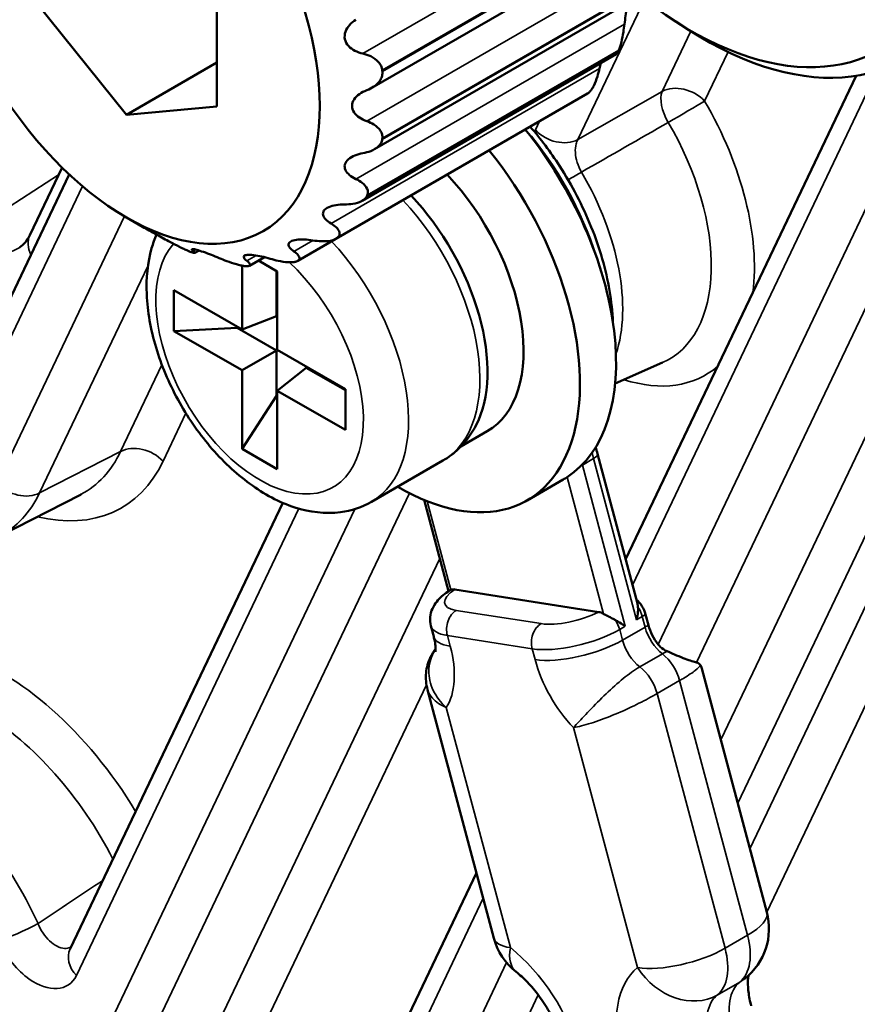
# Model space of a CAD drawing. Header units: millimetres. Extents: x 0 to 4638, y -120 to 1188.
# Tile 233 of 256: x 1515 to 1524, y 380 to 390. Entities that reach past the tile are written whole.
import ezdxf

# ---------------------------------------------------------------- set-up
doc = ezdxf.new("R2010")
doc.units = ezdxf.units.MM
doc.header["$LTSCALE"] = 2
doc.layers.add('Sichtbar (ISO)', color=7, linetype='Continuous', lineweight=50)
doc.layers.add('Sichtbar schmal (ISO)', color=7, linetype='Continuous', lineweight=35)

msp = doc.modelspace()

# ---------------------------------------------------------------- linework, layer by layer
at = {"layer": 'Sichtbar (ISO)'}
for p, q in [((1521.3449, 391.3745), (1518.5938, 389.7862)), ((1516.9729, 389.5889), (1516.9729, 390.8473)), ((1515.0852, 390.6787), (1516.029, 389.5046)), ((1521.3141, 390.6986), (1518.6218, 389.1442)), ((1521.7678, 390.4773), (1521.9008, 390.392)), ((1521.1444, 390.1361), (1518.4931, 388.6053)), ((1516.9729, 390.0495), (1516.029, 389.5046)), ((1521.2449, 384.8563), (1523.6526, 389.9105)), ((1520.847, 389.7251), (1518.2167, 388.2065)), ((1516.029, 389.5046), (1516.9729, 389.5889)), ((1515.4306, 388.8804), (1514.2294, 386.3588)), ((1515.0198, 388.2467), (1515.3558, 388.9522)), ((1516.029, 388.4301), (1516.1974, 388.3329)), ((1517.8201, 387.9775), (1518.2167, 388.2065)), ((1516.7435, 388.0598), (1516.7876, 388.0852)), ((1517.3155, 387.9255), (1517.4718, 388.0157)), ((1517.4104, 387.9802), (1517.6055, 387.8676)), ((1517.2366, 387.2593), (1517.2366, 387.9265)), ((1517.5955, 387.3998), (1517.5955, 387.8734)), ((1517.6055, 387.8676), (1517.6055, 387.0463)), ((1516.5254, 387.6699), (1517.2366, 387.2593)), ((1516.5254, 387.244), (1516.5254, 387.6699)), ((1517.2366, 387.2593), (1517.5955, 387.3998)), ((1516.5254, 387.244), (1517.1853, 387.2773)), ((1517.2366, 386.8334), (1516.5254, 387.244)), ((1517.1853, 387.2889), (1517.1853, 387.2773)), ((1517.1853, 387.2773), (1517.5955, 387.0405)), ((1517.5955, 387.0405), (1517.2366, 386.8334)), ((1517.5955, 386.567), (1517.5955, 387.0405)), ((1517.6055, 387.0463), (1518.3167, 386.6357)), ((1521.1351, 386.6939), (1521.631, 386.9133)), ((1517.2366, 386.0121), (1517.2366, 386.8334)), ((1517.6055, 386.6204), (1517.9066, 386.8609)), ((1517.9066, 386.8609), (1518.3167, 386.6241)), ((1517.6055, 386.6204), (1517.6055, 385.7991)), ((1518.3167, 386.2098), (1517.6055, 386.6204)), ((1518.3167, 386.6357), (1518.3167, 386.2098)), ((1517.2366, 386.0121), (1517.5955, 386.567)), ((1517.6055, 386.5612), (1517.5955, 386.567)), ((1519.5235, 386.0367), (1519.7991, 386.1958)), ((1517.6055, 385.7991), (1517.2366, 386.0121)), ((1518.5901, 385.4594), (1519.3359, 385.8899)), ((1521.3676, 384.3965), (1520.9507, 385.9596)), ((1520.2157, 385.4742), (1520.5928, 385.6919)), ((1515.5477, 385.5334), (1514.6984, 385.0986)), ((1519.3935, 384.5246), (1519.1392, 385.4783)), ((1515.4407, 380.7866), (1517.6616, 385.4489)), ((1520.9644, 384.3074), (1519.4619, 384.5434)), ((1521.4825, 384.1699), (1521.4526, 384.2819)), ((1519.2396, 384.0501), (1519.2097, 384.1622)), ((1522.7204, 381.1709), (1522.0411, 383.7183)), ((1521.3216, 383.6887), (1521.3216, 383.6887)), ((1519.8675, 380.9), (1519.1757, 383.494)), ((1521.3094, 383.3168), (1521.3094, 383.3168)), ((1516.8964, 375.7277), (1519.6854, 381.5825))]:
    msp.add_line(p, q, dxfattribs=at)
for centre, start, end in [((1522.0763, 380.9991), 308.61675, 14.93193), ((1520.5116, 381.0718), 194.93193, 232.01176)]:
    msp.add_arc(centre, 0.6667, start, end, dxfattribs=at)
for centre, major_axis, ratio, start_param, end_param in [((1522.0642, 393.703), (2.0886, -3.6175), 0.5773503, 5.442448, 10.2655153), ((1521.923, 393.6215), (-1.9833, 3.4352), 0.5773503, 2.1443674, 7.1047195), ((1518.9935, 392.4745), (1.6667, -2.8868), 0.5773503, 0.3902759, 0.3951223), ((1516.3658, 390.9574), (-1.6667, 2.8868), 0.5773503, 4.0554673, 4.0603137), ((1518.9935, 392.4745), (1.6667, -2.8868), 0.5773503, 0.1284765, 0.1333229), ((1519.2595, 388.0013), (1.3333, -2.3094), 0.5773503, 0.030433, 1.8360647), ((1516.3658, 390.9574), (-1.6667, 2.8868), 0.5773503, 3.7936679, 3.7985143), ((1518.8824, 387.7836), (1.3333, -2.3094), 0.5773503, 5.4877865, 8.11925), ((1518.8824, 387.7836), (0.9167, -1.5877), 0.5773503, 0, 1.962037), ((1516.3658, 390.9574), (1.6667, -2.8868), 0.5773503, 0.3902759, 0.3951223), ((1518.5053, 387.5658), (0.9167, -1.5877), 0.5773503, 0.3495419, 1.962037), ((1516.3658, 390.9574), (1.6667, -2.8868), 0.5773503, 0.1284765, 0.1333229), ((1514.2383, 389.2686), (0.6525, -1.1648), 0.5783117, 0.0363324, 0.0393918), ((1516.3658, 390.9574), (1.6667, -2.8868), 0.5773503, 5.6262636, 5.63111), ((1516.3658, 390.9574), (1.6667, -2.8868), 0.5773503, 6.1498624, 6.1547088), ((1516.3658, 390.9574), (1.6667, -2.8868), 0.5773503, 5.888063, 5.8929094), ((1519.2595, 388.0013), (1.3333, -2.3094), 0.5773503, 0, 0.030433), ((1514.2884, 387.7797), (-1.3016, 2.2231), 0.5758625, 3.1090447, 3.1150922), ((1519.5106, 384.3604), (-0.1009, 0.1747), 0.577348, 5.8466869, 6.1975412), ((1521.3192, 384.3027), (-0.1004, 0.1733), 0.5790879, 4.2748618, 5.2343601), ((1521.7052, 384.1349), (-0.1676, 0.2903), 0.5773503, 1.134464, 1.8212776), ((1521.4956, 383.1766), (-0.5137, -0.5955), 0.3367468, 2.9158946, 3.0489706), ((1515.7416, 380.6432), (-0.3009, 0.1434), 0.758821, 0, 0.0006669)]:
    msp.add_ellipse(centre, major_axis=major_axis, ratio=ratio, start_param=start_param, end_param=end_param, dxfattribs=at)
msp.add_ellipse((1516.029, 390.763), major_axis=(-1.4286, 2.4744), ratio=0.5773503, dxfattribs=at)
for points, knots in [([(1521.27, 390.6731), (1521.2666, 390.6586), (1521.263, 390.6422), (1521.2542, 390.597), (1521.249, 390.5668), (1521.2402, 390.5103), (1521.2362, 390.4805), (1521.2328, 390.4514)], [0.067297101, 0.067297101, 0.067297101, 0.067297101, 0.075199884, 0.075199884, 0.08783777, 0.08783777, 0.101021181, 0.101021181, 0.101021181, 0.101021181]), ([(1518.4999, 390.1428), (1518.4697, 390.1498), (1518.4409, 390.1599), (1518.3911, 390.1855), (1518.3669, 390.2026), (1518.3296, 390.2441), (1518.3166, 390.2686), (1518.3064, 390.3188), (1518.3087, 390.3461), (1518.327, 390.3974), (1518.3428, 390.4215), (1518.3791, 390.4621), (1518.4019, 390.4811), (1518.4273, 390.4975)], [0.160972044, 0.160972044, 0.160972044, 0.160972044, 0.174155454, 0.174155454, 0.186793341, 0.186793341, 0.199431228, 0.199431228, 0.212069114, 0.212069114, 0.224707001, 0.224707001, 0.237890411, 0.237890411, 0.237890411, 0.237890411]), ([(1521.2328, 390.4514), (1521.2295, 390.4234), (1521.2256, 390.3948), (1521.2155, 390.3334), (1521.2084, 390.2966), (1521.196, 390.247), (1521.1917, 390.2314), (1521.1826, 390.2033), (1521.1779, 390.1909), (1521.1733, 390.1806)], [-0.236980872, -0.236980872, -0.236980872, -0.236980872, -0.2243092, -0.2243092, -0.208823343, -0.208823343, -0.201080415, -0.201080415, -0.193337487, -0.193337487, -0.193337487, -0.193337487]), ([(1518.4999, 390.1428), (1518.5289, 390.1361), (1518.5565, 390.1267), (1518.6115, 390.1), (1518.6411, 390.0795), (1518.6738, 390.042), (1518.6828, 390.0285), (1518.6961, 390.0001), (1518.7003, 389.9853), (1518.7019, 389.9704)], [0.025016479, 0.025016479, 0.025016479, 0.025016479, 0.037688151, 0.037688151, 0.053174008, 0.053174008, 0.060916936, 0.060916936, 0.068659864, 0.068659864, 0.068659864, 0.068659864]), ([(1521.1689, 390.1709), (1521.1642, 390.1607), (1521.1595, 390.1524), (1521.1513, 390.1414), (1521.1477, 390.138), (1521.1444, 390.1361)], [-0.068659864, -0.068659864, -0.068659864, -0.068659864, -0.060916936, -0.060916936, -0.054674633, -0.054674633, -0.054674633, -0.054674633]), ([(1520.9728, 389.9872), (1520.966, 389.9585), (1520.9583, 389.93), (1520.9392, 389.8705), (1520.9261, 389.8362), (1520.9046, 389.7929), (1520.8971, 389.7798), (1520.8819, 389.7574), (1520.8743, 389.7482), (1520.8669, 389.7413)], [-0.236980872, -0.236980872, -0.236980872, -0.236980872, -0.2243092, -0.2243092, -0.208823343, -0.208823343, -0.201080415, -0.201080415, -0.193337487, -0.193337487, -0.193337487, -0.193337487]), ([(1518.7034, 389.9565), (1518.7049, 389.9417), (1518.7039, 389.9266), (1518.6969, 389.897), (1518.6909, 389.8826), (1518.6665, 389.8418), (1518.6417, 389.8179), (1518.5931, 389.7845), (1518.5679, 389.7716), (1518.5407, 389.761)], [0.193337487, 0.193337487, 0.193337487, 0.193337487, 0.201080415, 0.201080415, 0.208823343, 0.208823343, 0.2243092, 0.2243092, 0.236980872, 0.236980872, 0.236980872, 0.236980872]), ([(1518.5407, 389.4372), (1518.5125, 389.4475), (1518.4862, 389.4604), (1518.4425, 389.49), (1518.4221, 389.5084), (1518.3938, 389.5502), (1518.3861, 389.5736), (1518.3861, 389.6195), (1518.3938, 389.6433), (1518.4221, 389.6863), (1518.4425, 389.7054), (1518.4862, 389.7364), (1518.5125, 389.75), (1518.5407, 389.761)], [0.160972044, 0.160972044, 0.160972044, 0.160972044, 0.174155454, 0.174155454, 0.186793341, 0.186793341, 0.199431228, 0.199431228, 0.212069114, 0.212069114, 0.224707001, 0.224707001, 0.237890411, 0.237890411, 0.237890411, 0.237890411]), ([(1518.5407, 389.4372), (1518.5679, 389.4272), (1518.5931, 389.415), (1518.6417, 389.384), (1518.6665, 389.362), (1518.6909, 389.3249), (1518.6969, 389.3119), (1518.7039, 389.2855), (1518.7049, 389.2721), (1518.7034, 389.2591)], [0.025016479, 0.025016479, 0.025016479, 0.025016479, 0.037688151, 0.037688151, 0.053174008, 0.053174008, 0.060916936, 0.060916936, 0.068659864, 0.068659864, 0.068659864, 0.068659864]), ([(1521.1117, 387.3398), (1521.1076, 387.446), (1521.0958, 387.5554), (1521.0398, 387.8845), (1520.9748, 388.1094), (1520.797, 388.5512), (1520.6844, 388.7679), (1520.4599, 389.115), (1520.3571, 389.2524), (1520.2475, 389.379)], [6.3295863, 6.3295863, 6.3295863, 6.3295863, 6.4981081, 6.4981081, 6.8276789, 6.8276789, 7.1556575, 7.1556575, 7.3900007, 7.3900007, 7.3900007, 7.3900007]), ([(1518.7019, 389.2469), (1518.7003, 389.2339), (1518.6961, 389.221), (1518.6828, 389.1967), (1518.6738, 389.1851), (1518.6411, 389.1536), (1518.6115, 389.1368), (1518.5565, 389.1152), (1518.5289, 389.1077), (1518.4999, 389.1025)], [0.193337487, 0.193337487, 0.193337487, 0.193337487, 0.201080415, 0.201080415, 0.208823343, 0.208823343, 0.2243092, 0.2243092, 0.236980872, 0.236980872, 0.236980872, 0.236980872]), ([(1518.4273, 388.8316), (1518.4019, 388.8441), (1518.3791, 388.8584), (1518.3428, 388.8889), (1518.327, 388.907), (1518.3087, 388.9457), (1518.3064, 388.9663), (1518.3166, 389.0047), (1518.3296, 389.0236), (1518.3669, 389.0558), (1518.3911, 389.0691), (1518.4409, 389.0892), (1518.4697, 389.0971), (1518.4999, 389.1025)], [0.160972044, 0.160972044, 0.160972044, 0.160972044, 0.174155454, 0.174155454, 0.186793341, 0.186793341, 0.199431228, 0.199431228, 0.212069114, 0.212069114, 0.224707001, 0.224707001, 0.237890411, 0.237890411, 0.237890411, 0.237890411]), ([(1518.4273, 388.8316), (1518.4517, 388.8196), (1518.4737, 388.8061), (1518.5143, 388.7738), (1518.5336, 388.7523), (1518.5488, 388.7186), (1518.5517, 388.7072), (1518.5524, 388.6848), (1518.5502, 388.6738), (1518.5456, 388.6635)], [0.025016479, 0.025016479, 0.025016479, 0.025016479, 0.037688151, 0.037688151, 0.053174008, 0.053174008, 0.060916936, 0.060916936, 0.068659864, 0.068659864, 0.068659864, 0.068659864]), ([(1518.5412, 388.6538), (1518.5365, 388.6435), (1518.5293, 388.6338), (1518.5104, 388.6161), (1518.4988, 388.6081), (1518.459, 388.5875), (1518.4258, 388.5782), (1518.3664, 388.5689), (1518.3373, 388.5669), (1518.3075, 388.5669)], [0.193337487, 0.193337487, 0.193337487, 0.193337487, 0.201080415, 0.201080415, 0.208823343, 0.208823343, 0.2243092, 0.2243092, 0.236980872, 0.236980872, 0.236980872, 0.236980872]), ([(1518.1673, 388.3674), (1518.1455, 388.3806), (1518.1268, 388.3948), (1518.099, 388.4234), (1518.088, 388.4395), (1518.0799, 388.4718), (1518.0829, 388.4881), (1518.1028, 388.5164), (1518.1203, 388.5292), (1518.1651, 388.5491), (1518.1922, 388.5561), (1518.2463, 388.5648), (1518.2765, 388.5669), (1518.3075, 388.5669)], [0.160972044, 0.160972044, 0.160972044, 0.160972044, 0.174155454, 0.174155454, 0.186793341, 0.186793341, 0.199431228, 0.199431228, 0.212069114, 0.212069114, 0.224707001, 0.224707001, 0.237890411, 0.237890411, 0.237890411, 0.237890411]), ([(1518.1673, 388.3674), (1518.1882, 388.3547), (1518.2064, 388.3413), (1518.2379, 388.311), (1518.2513, 388.2919), (1518.2573, 388.2646), (1518.2571, 388.2556), (1518.2517, 388.2389), (1518.2466, 388.2311), (1518.2392, 388.2242)], [0.025016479, 0.025016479, 0.025016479, 0.025016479, 0.037688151, 0.037688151, 0.053174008, 0.053174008, 0.060916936, 0.060916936, 0.068659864, 0.068659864, 0.068659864, 0.068659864]), ([(1516.1974, 388.3329), (1516.2173, 388.3215), (1516.2418, 388.3077), (1516.2931, 388.2792), (1516.3198, 388.2645), (1516.3686, 388.2378), (1516.3935, 388.2241), (1516.4171, 388.2111)], [0.199431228, 0.199431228, 0.199431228, 0.199431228, 0.212069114, 0.212069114, 0.224707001, 0.224707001, 0.237890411, 0.237890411, 0.237890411, 0.237890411]), ([(1516.343, 388.2518), (1516.3231, 388.2055), (1516.3063, 388.1577), (1516.2495, 387.9575), (1516.234, 387.7955), (1516.2479, 387.447), (1516.2817, 387.2593), (1516.3936, 386.8868), (1516.4717, 386.702), (1516.6631, 386.3522), (1516.7761, 386.1871), (1517.0286, 385.8895), (1517.1682, 385.7573), (1517.4661, 385.5393), (1517.6248, 385.4537), (1517.9444, 385.351), (1518.1061, 385.3302), (1518.3786, 385.3653), (1518.4902, 385.4017), (1518.5901, 385.4594)], [2.7631544, 2.7631544, 2.7631544, 2.7631544, 2.8670955, 2.8670955, 3.188963, 3.188963, 3.5391018, 3.5391018, 3.8872903, 3.8872903, 4.2324696, 4.2324696, 4.5795843, 4.5795843, 4.9304754, 4.9304754, 5.2612417, 5.2612417, 5.4977871, 5.4977871, 5.4977871, 5.4977871]), ([(1516.6678, 388.0838), (1516.6557, 388.089), (1516.6421, 388.0951), (1516.613, 388.1088), (1516.5975, 388.1163), (1516.55, 388.14), (1516.5169, 388.1572), (1516.4637, 388.1856), (1516.4398, 388.1986), (1516.4171, 388.2111)], [0.193337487, 0.193337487, 0.193337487, 0.193337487, 0.201080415, 0.201080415, 0.208823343, 0.208823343, 0.2243092, 0.2243092, 0.236980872, 0.236980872, 0.236980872, 0.236980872]), ([(1517.7785, 388.0762), (1517.7609, 388.0887), (1517.7465, 388.1013), (1517.7275, 388.125), (1517.7215, 388.1377), (1517.7232, 388.1609), (1517.731, 388.1715), (1517.7591, 388.1878), (1517.7802, 388.1939), (1517.8304, 388.2006), (1517.8594, 388.2012), (1517.9155, 388.1988), (1517.9461, 388.1956), (1517.9768, 388.1907)], [0.160972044, 0.160972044, 0.160972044, 0.160972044, 0.174155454, 0.174155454, 0.186793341, 0.186793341, 0.199431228, 0.199431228, 0.212069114, 0.212069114, 0.224707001, 0.224707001, 0.237890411, 0.237890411, 0.237890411, 0.237890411]), ([(1518.2322, 388.2177), (1518.2248, 388.2109), (1518.215, 388.2048), (1518.1915, 388.1948), (1518.1778, 388.1908), (1518.1327, 388.1819), (1518.0972, 388.1804), (1518.0357, 388.1829), (1518.0064, 388.186), (1517.9768, 388.1907)], [0.193337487, 0.193337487, 0.193337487, 0.193337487, 0.201080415, 0.201080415, 0.208823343, 0.208823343, 0.2243092, 0.2243092, 0.236980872, 0.236980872, 0.236980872, 0.236980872]), ([(1516.7274, 388.0791), (1516.7361, 388.0726), (1516.7417, 388.0674), (1516.7461, 388.0598), (1516.7431, 388.0578), (1516.7271, 388.0612), (1516.7198, 388.0633), (1516.7019, 388.0697), (1516.6911, 388.0739), (1516.6791, 388.079)], [0.025016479, 0.025016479, 0.025016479, 0.025016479, 0.037688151, 0.037688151, 0.053174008, 0.053174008, 0.060916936, 0.060916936, 0.068659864, 0.068659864, 0.068659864, 0.068659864]), ([(1516.7274, 388.0791), (1516.7183, 388.086), (1516.7127, 388.0914), (1516.71, 388.0985), (1516.7126, 388.1007), (1516.7299, 388.1001), (1516.7447, 388.0972), (1516.7831, 388.0869), (1516.8078, 388.0792), (1516.8614, 388.0609), (1516.8902, 388.0503), (1516.9435, 388.0296), (1516.9713, 388.0182), (1516.9983, 388.0066)], [0.160972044, 0.160972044, 0.160972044, 0.160972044, 0.174155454, 0.174155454, 0.186793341, 0.186793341, 0.199431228, 0.199431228, 0.212069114, 0.212069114, 0.224707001, 0.224707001, 0.237890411, 0.237890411, 0.237890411, 0.237890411]), ([(1517.2874, 387.9779), (1517.2741, 387.9882), (1517.2642, 387.9978), (1517.2537, 388.0142), (1517.2524, 388.0221), (1517.2627, 388.0341), (1517.2745, 388.0382), (1517.3089, 388.0413), (1517.3326, 388.0404), (1517.3858, 388.034), (1517.4153, 388.0287), (1517.4711, 388.0163), (1517.5009, 388.0084), (1517.5302, 387.9996)], [0.160972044, 0.160972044, 0.160972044, 0.160972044, 0.174155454, 0.174155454, 0.186793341, 0.186793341, 0.199431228, 0.199431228, 0.212069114, 0.212069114, 0.224707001, 0.224707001, 0.237890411, 0.237890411, 0.237890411, 0.237890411]), ([(1517.7785, 388.0762), (1517.7955, 388.0643), (1517.8094, 388.0523), (1517.8315, 388.027), (1517.8389, 388.0123), (1517.8362, 387.9936), (1517.8332, 387.9879), (1517.8224, 387.9782), (1517.8148, 387.9742), (1517.8052, 387.9712)], [0.025016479, 0.025016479, 0.025016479, 0.025016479, 0.037688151, 0.037688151, 0.053174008, 0.053174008, 0.060916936, 0.060916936, 0.068659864, 0.068659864, 0.068659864, 0.068659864]), ([(1517.2625, 387.9227), (1517.2512, 387.9238), (1517.2381, 387.926), (1517.2093, 387.9322), (1517.1936, 387.9362), (1517.1445, 387.9503), (1517.109, 387.9625), (1517.0508, 387.9845), (1517.0241, 387.9954), (1516.9983, 388.0066)], [0.193337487, 0.193337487, 0.193337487, 0.193337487, 0.201080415, 0.201080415, 0.208823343, 0.208823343, 0.2243092, 0.2243092, 0.236980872, 0.236980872, 0.236980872, 0.236980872]), ([(1517.2874, 387.9779), (1517.3002, 387.9681), (1517.3099, 387.9589), (1517.3226, 387.9413), (1517.3245, 387.9325), (1517.3143, 387.9242), (1517.3088, 387.9223), (1517.2938, 387.9205), (1517.2843, 387.9206), (1517.273, 387.9216)], [0.025016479, 0.025016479, 0.025016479, 0.025016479, 0.037688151, 0.037688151, 0.053174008, 0.053174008, 0.060916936, 0.060916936, 0.068659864, 0.068659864, 0.068659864, 0.068659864]), ([(1517.7961, 387.9684), (1517.7864, 387.9654), (1517.7746, 387.9634), (1517.7477, 387.9615), (1517.7326, 387.9616), (1517.6843, 387.9646), (1517.6481, 387.9704), (1517.587, 387.9836), (1517.5584, 387.9911), (1517.5302, 387.9996)], [0.193337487, 0.193337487, 0.193337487, 0.193337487, 0.201080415, 0.201080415, 0.208823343, 0.208823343, 0.2243092, 0.2243092, 0.236980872, 0.236980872, 0.236980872, 0.236980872]), ([(1519.6804, 386.2554), (1519.6647, 386.2254), (1519.6475, 386.1963), (1519.6101, 386.1399), (1519.5899, 386.1127), (1519.5466, 386.0606), (1519.5234, 386.0357), (1519.4743, 385.9888), (1519.4483, 385.9667), (1519.3939, 385.9258), (1519.3654, 385.907), (1519.3359, 385.8899)], [0.43585626, 0.43585626, 0.43585626, 0.43585626, 0.50576464, 0.50576464, 0.57567302, 0.57567302, 0.6455814, 0.6455814, 0.71548978, 0.71548978, 0.78539816, 0.78539816, 0.78539816, 0.78539816]), ([(1519.2097, 384.1622), (1519.2016, 384.1928), (1519.1995, 384.2248), (1519.2055, 384.2868), (1519.2145, 384.3161), (1519.2386, 384.3703), (1519.2544, 384.3943), (1519.2882, 384.4366), (1519.3064, 384.4551), (1519.3446, 384.4891), (1519.3648, 384.5047), (1519.3932, 384.5244), (1519.4006, 384.5293), (1519.4081, 384.5342)], [0.66255436, 0.66255436, 0.66255436, 0.66255436, 0.79084016, 0.79084016, 0.93468257, 0.93468257, 1.09893513, 1.09893513, 1.26318768, 1.26318768, 1.42744023, 1.42744023, 1.48381712, 1.48381712, 1.48381712, 1.48381712]), ([(1519.4081, 384.5342), (1519.4091, 384.5348), (1519.4101, 384.5354), (1519.4134, 384.5372), (1519.416, 384.5384), (1519.4187, 384.5395)], [0.1159685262, 0.1159685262, 0.1159685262, 0.1159685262, 0.1168624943, 0.1168624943, 0.118744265, 0.118744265, 0.118744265, 0.118744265]), ([(1521.3596, 384.2273), (1521.3666, 384.2533), (1521.372, 384.2818), (1521.3752, 384.3265), (1521.3752, 384.3431), (1521.3739, 384.3588)], [0, 0, 0, 0, 0.012156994, 0.012156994, 0.019505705, 0.019505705, 0.019505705, 0.019505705]), ([(1521.0135, 384.289), (1521.0167, 384.2871), (1521.0202, 384.2851), (1521.037, 384.2758), (1521.0519, 384.268), (1521.0874, 384.2497), (1521.1081, 384.2391), (1521.1315, 384.2264), (1521.1349, 384.2246), (1521.1382, 384.2227)], [0.162858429, 0.162858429, 0.162858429, 0.162858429, 0.164390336, 0.164390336, 0.1700623, 0.1700623, 0.177429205, 0.177429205, 0.178700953, 0.178700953, 0.178700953, 0.178700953]), ([(1521.1382, 384.2227), (1521.1527, 384.2147), (1521.1671, 384.2064), (1521.2037, 384.1846), (1521.2246, 384.1713), (1521.2417, 384.1593)], [0.123097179, 0.123097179, 0.123097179, 0.123097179, 0.13044589, 0.13044589, 0.142602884, 0.142602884, 0.142602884, 0.142602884]), ([(1519.258, 383.8917), (1519.258, 383.8917), (1519.2586, 383.8945), (1519.2597, 383.9079), (1519.2602, 383.9213), (1519.2579, 383.9573), (1519.255, 383.9803), (1519.2471, 384.0202), (1519.2437, 384.0348), (1519.2396, 384.0501)], [6.07053263, 6.07053263, 6.07053263, 6.07053263, 6.18798774, 6.18798774, 6.35904668, 6.35904668, 6.53767277, 6.53767277, 6.63225116, 6.63225116, 6.63225116, 6.63225116]), ([(1519.1747, 383.4977), (1519.1597, 383.5537), (1519.1544, 383.6131), (1519.165, 383.7288), (1519.1811, 383.7865), (1519.2213, 383.8684), (1519.2392, 383.8968), (1519.2597, 383.9232)], [0, 0, 0, 0, 0.027933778, 0.027933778, 0.055628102, 0.055628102, 0.071338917, 0.071338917, 0.071338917, 0.071338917]), ([(1521.6792, 383.8969), (1521.6521, 383.9089), (1521.6276, 383.9248), (1521.6065, 383.9449), (1521.5986, 383.9525), (1521.5912, 383.9606), (1521.5844, 383.9692)], [-0.013433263, -0.013433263, -0.013433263, -0.013433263, 0, 0, 0, 0.005070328, 0.005070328, 0.005070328, 0.005070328]), ([(1521.9862, 383.7798), (1521.9729, 383.7834), (1521.9563, 383.7881), (1521.9164, 383.8009), (1521.8932, 383.8088), (1521.8397, 383.8288), (1521.8095, 383.8408), (1521.7503, 383.8657), (1521.7227, 383.8778), (1521.69, 383.8922), (1521.6846, 383.8946), (1521.6792, 383.8969)], [-0.064807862, -0.064807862, -0.064807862, -0.064807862, -0.048563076, -0.048563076, -0.032610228, -0.032610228, -0.016244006, -0.016244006, -0.002682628, -0.002682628, 0, 0, 0, 0]), ([(1522.0256, 383.7535), (1522.0213, 383.76), (1522.0158, 383.7654), (1522.0026, 383.7741), (1521.9949, 383.7775), (1521.9862, 383.7798)], [-0.021542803, -0.021542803, -0.021542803, -0.021542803, -0.010791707, -0.010791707, -0.000074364, -0.000074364, -0.000074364, -0.000074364]), ([(1520.5897, 379.7832), (1520.5751, 379.8382), (1520.5554, 379.8964), (1520.5069, 380.0142), (1520.478, 380.0737), (1520.4129, 380.189), (1520.3768, 380.2448), (1520.3003, 380.3485), (1520.26, 380.3963), (1520.1793, 380.4806), (1520.139, 380.5169), (1520.1013, 380.5463)], [0.3490659, 0.3490659, 0.3490659, 0.3490659, 0.5585054, 0.5585054, 0.7679449, 0.7679449, 0.9773844, 0.9773844, 1.1868239, 1.1868239, 1.3962634, 1.3962634, 1.3962634, 1.3962634]), ([(1522.5301, 380.5108), (1522.5277, 380.4999), (1522.525, 380.4835), (1522.5216, 380.4339), (1522.5219, 380.3971), (1522.5309, 380.3096), (1522.5398, 380.2587), (1522.5548, 380.2006), (1522.5557, 380.1969), (1522.5567, 380.1933)], [2.91390311, 2.91390311, 2.91390311, 2.91390311, 3.06538965, 3.06538965, 3.26729419, 3.26729419, 3.4767337, 3.4767337, 3.4906585, 3.4906585, 3.4906585, 3.4906585])]:
    msp.add_open_spline(points, degree=3, knots=knots, dxfattribs=at)
for points in [[(1520.9881, 390.0458), (1520.9826, 390.0267), (1520.9775, 390.0069), (1520.9728, 389.9872)], [(1520.847, 389.7251), (1520.8512, 389.7276), (1520.8556, 389.7308), (1520.86, 389.7349)], [(1514.916, 388.1209), (1514.9539, 388.1453), (1514.989, 388.1821), (1515.0198, 388.2467)], [(1520.9333, 386.0323), (1520.9384, 386.0083), (1520.9442, 385.984), (1520.9507, 385.9596)], [(1521.3739, 384.3588), (1521.3728, 384.3721), (1521.3707, 384.3847), (1521.3676, 384.3965)], [(1520.9644, 384.3074), (1520.9791, 384.305), (1520.9973, 384.2982), (1521.0135, 384.289)]]:
    msp.add_open_spline(points, degree=3, dxfattribs=at)
at = {"layer": 'Sichtbar schmal (ISO)'}
for p, q in [((1522.5436, 381.8338), (1528.1742, 393.6537)), ((1528.618, 393.5524), (1522.7202, 381.1716)), ((1521.3053, 391.7626), (1518.4999, 390.1428)), ((1518.7019, 389.9704), (1521.3296, 391.4876)), ((1521.3311, 391.4736), (1518.7034, 389.9565)), ((1521.3462, 391.0569), (1518.5407, 389.4372)), ((1522.2405, 382.9704), (1526.0859, 391.0428)), ((1526.5123, 390.905), (1522.4171, 382.3082)), ((1521.3296, 390.764), (1518.7019, 389.2469)), ((1518.7034, 389.2591), (1521.3311, 390.7762)), ((1521.4434, 390.7073), (1520.7464, 389.2439)), ((1521.9862, 383.7798), (1525.2501, 390.6315)), ((1521.2328, 390.4514), (1518.4273, 388.8316)), ((1521.5844, 383.9692), (1524.6025, 390.3049)), ((1521.6265, 389.7483), (1521.9256, 390.3762)), ((1521.1689, 390.1709), (1518.5412, 388.6538)), ((1518.5456, 388.6635), (1521.1733, 390.1806)), ((1522.3147, 390.1601), (1522.0702, 389.647)), ((1520.9728, 389.9872), (1518.1673, 388.3674)), ((1520.86, 389.7349), (1518.2322, 388.2177)), ((1518.2392, 388.2242), (1520.8669, 389.7413)), ((1520.7464, 389.2439), (1521.6265, 389.7483)), ((1523.763, 389.726), (1521.3161, 384.5894)), ((1520.3026, 389.3452), (1520.3457, 389.4356)), ((1514.231, 388.1736), (1515.32, 388.8768)), ((1515.5699, 388.7563), (1514.2947, 386.0793)), ((1514.678, 385.6528), (1516.0071, 388.4429)), ((1517.9768, 388.1907), (1517.7785, 388.0762)), ((1516.7541, 388.0945), (1516.7274, 388.0791)), ((1517.3841, 388.0338), (1517.2874, 387.9779)), ((1516.2548, 387.93), (1515.1218, 385.5515)), ((1515.9681, 385.9848), (1516.3996, 386.8907)), ((1516.6505, 386.3846), (1516.4118, 385.8835)), ((1515.1218, 385.5515), (1515.9681, 385.9848)), ((1520.7927, 385.8433), (1520.9105, 385.9113)), ((1521.3596, 384.2273), (1520.9105, 385.9113)), ((1520.7927, 385.8433), (1521.2417, 384.1593)), ((1521.0135, 384.289), (1520.6328, 385.7164)), ((1518.9865, 385.5495), (1516.1624, 379.6211)), ((1519.172, 385.4649), (1519.4187, 384.5395)), ((1517.831, 385.3882), (1515.5059, 380.5072)), ((1515.7187, 379.7224), (1518.4152, 385.3831)), ((1517.0047, 380.0461), (1519.3019, 384.8683)), ((1519.4755, 384.3248), (1520.3615, 384.1857)), ((1521.4185, 384.2613), (1521.3596, 384.2273)), ((1521.4484, 384.1493), (1521.4185, 384.2613)), ((1521.2417, 384.1593), (1521.1828, 384.1252)), ((1521.1828, 384.1252), (1521.2127, 384.0132)), ((1521.2127, 384.0132), (1521.4484, 384.1493)), ((1520.2684, 383.9227), (1519.3825, 384.0618)), ((1519.3825, 384.0618), (1519.4124, 383.9497)), ((1519.3104, 383.9786), (1519.3103, 383.9785)), ((1520.2983, 383.8106), (1520.2684, 383.9227)), ((1521.3933, 383.734), (1521.629, 383.8701)), ((1519.1953, 383.6118), (1519.1953, 383.6117)), ((1521.8699, 383.6269), (1521.8699, 383.6269)), ((1519.1642, 383.5465), (1517.4485, 379.9448)), ((1521.5738, 383.4548), (1521.8095, 383.5909)), ((1522.5192, 380.9295), (1521.8095, 383.5909)), ((1521.5738, 383.4548), (1522.2835, 380.7934)), ((1519.3711, 383.3086), (1520.0402, 380.7996)), ((1520.9829, 383.3959), (1520.9829, 383.3959)), ((1521.3985, 383.3605), (1521.3985, 383.3604)), ((1521.3692, 380.5908), (1520.7001, 383.0998)), ((1519.7566, 381.3156), (1516.9616, 375.4482)), ((1522.2835, 380.7934), (1522.5192, 380.9295)), ((1517.3919, 375.168), (1520.0004, 380.6439)), ((1522.2017, 380.3046), (1522.4374, 380.4407)), ((1517.8356, 375.0667), (1520.3315, 380.3061))]:
    msp.add_line(p, q, dxfattribs=at)
for centre, major_axis, ratio, start_param, end_param in [((1521.8345, 389.5109), (0.3009, -0.1434), 0.758821, 1.0896378, 2.6255276), ((1521.8345, 389.5109), (-0.1657, 0.2892), 0.5039671, 0.3812702, 1.5804606), ((1521.8345, 389.5109), (0.2879, 0.168), 0.0065813, 4.1841604, 5.6676903), ((1520.8481, 388.9185), (1.232, -2.134), 0.5773503, 0.6480851, 1.5788568), ((1520.633, 388.7943), (1.066, -1.8464), 0.5773503, 6.221282, 7.8620421), ((1519.4716, 388.1238), (-1.1333, 1.963), 0.5773503, 4.3426188, 5.0259345), ((1520.7276, 388.8882), (-0.3273, 0.5668), 0.5773503, 0.3781686, 0.4301485), ((1520.5383, 389.4813), (-0.3009, 0.1434), 0.758821, 1.0896378, 2.6255276), ((1520.6405, 388.8179), (-0.2877, -0.1683), 0.0080476, 4.1841528, 4.6954583), ((1519.7811, 388.3024), (1.0133, -1.7551), 0.5773503, 0.4702413, 1.5806527), ((1518.4025, 387.5065), (0.9333, -1.6166), 0.5773503, 0, 1.9546819), ((1515.3207, 388.1033), (-0.3009, 0.1434), 0.758821, 0, 0.7885321), ((1514.2383, 389.2686), (0.6525, -1.1648), 0.5783117, 5.5059518, 6.3195177), ((1517.421, 386.9398), (-0.7667, 1.3279), 0.5773503, 0.1962518, 5.2093017), ((1517.6567, 387.0759), (0.9333, -1.6166), 0.5773503, 0, 1.9546819), ((1520.8481, 388.9185), (1.232, -2.134), 0.5773503, 5.7180779, 6.3913303), ((1514.2884, 387.7797), (-1.3016, 2.2231), 0.5758625, 3.1150922, 3.5160179), ((1516.1761, 385.7474), (-0.3009, 0.1434), 0.758821, 4.2312305, 5.7671202), ((1521.575, 385.8069), (-0.5, 0.866), 0.5773503, 1.0651291, 1.134464), ((1514.5241, 387.9158), (-1.4538, 2.5198), 0.5768877, 2.6393101, 3.5196523), ((1520.8219, 385.9252), (0.1288, 0.0344), 0.3450664, 5.3749433, 6.2831853), ((1520.7041, 385.8572), (-0.1288, -0.0344), 0.3450664, 2.1211303, 2.2333507), ((1521.4571, 385.7389), (0.5, -0.866), 0.5773503, 4.2714588, 4.2760567), ((1514.9137, 385.7888), (-0.3009, 0.1434), 0.758821, 1.0896378, 2.6255276), ((1513.459, 387.355), (-1.2725, 2.2386), 0.5778822, 3.1176711, 3.5233141), ((1514.5241, 387.9158), (-1.4538, 2.5198), 0.5768877, 2.5824004, 2.5828133), ((1519.8055, 384.5154), (-0.4509, -0.1202), 0.3450664, 5.4822923, 6.9457397), ((1521.2856, 384.2822), (-0.1, 0.1732), 0.5773503, 4.2760567, 4.8237079), ((1519.5239, 384.1435), (0.031, 0.1976), 0.7399972, 0.5387063, 2.1095027), ((1520.6915, 384.3762), (0.4509, 0.1202), 0.3450664, 3.804147, 5.2675944), ((1520.9755, 384.3309), (-0.6442, -0.1718), 0.3450664, 2.2333507, 2.3084212), ((1519.8539, 384.334), (-0.6442, -0.1718), 0.3450664, 0, 0.6625544), ((1520.4098, 384.0043), (0.031, 0.1976), 0.7399972, 0.5387063, 2.1095027), ((1520.7398, 384.1948), (-0.6442, -0.1718), 0.3450664, 0.6625544, 2.2333507), ((1521.0499, 384.1461), (-0.1, 0.1732), 0.5773503, 4.2760567, 4.8237079), ((1521.0054, 384.2188), (-0.6442, -0.1718), 0.3450664, 2.2333507, 2.3084212), ((1521.6699, 384.1145), (-0.1667, 0.2887), 0.5773503, 1.134464, 2.1816616), ((1514.7198, 381.2979), (-1.4557, 2.5213), 0.5773503, 4.7463521, 6.705812), ((1519.8838, 384.2219), (-0.6442, -0.1718), 0.3450664, 0, 0.6625544), ((1518.7479, 384.0541), (0.5, -0.866), 0.5773503, 0.2933953, 1.134464), ((1520.7697, 384.0828), (-0.6442, -0.1718), 0.3450664, 0.6625544, 2.2333507), ((1521.4342, 383.9784), (0.1667, -0.2887), 0.5773503, 4.2760567, 5.3232542), ((1521.4893, 383.4457), (-0.4463, -0.4715), 0.3745264, 3.9287215, 4.0403185), ((1521.588, 383.6257), (-0.1667, 0.2887), 0.5773503, 4.2760567, 5.3232542), ((1520.9628, 383.7062), (-0.5, 0.866), 0.5773503, 1.134464, 1.9755327), ((1521.3523, 383.4896), (0.1667, -0.2887), 0.5773503, 1.134464, 2.1816616), ((1514.4964, 381.169), (-1.2892, 2.233), 0.5773503, 4.6294233, 6.3202517), ((1513.6609, 380.6866), (-1.2583, 2.1794), 0.5773503, 4.5504431, 6.3202517), ((1314.341, 112.3091), (474.2499, 387.5258), 0.1562676, 1.0088756, 1.0104337), ((1522.0763, 380.9991), (0.6442, 0.1718), 0.3450664, 5.3749433, 6.2831853), ((1514.9268, 381.0109), (0.3031, 0.1388), 0.131651, 3.7632947, 5.2817312), ((1520.5116, 381.0718), (-0.6442, -0.1718), 0.3450664, 0, 0.6625544), ((1522.0763, 380.9991), (0.3333, -0.5774), 0.5773503, 0.0872665, 1.134464), ((1515.7416, 380.6432), (-0.3009, 0.1434), 0.758821, 0.0006669, 1.0896378), ((1520.5116, 381.0718), (-0.4103, -0.5254), 0.4683232, 5.5710674, 6.2831853), ((1519.8765, 379.822), (0.6667, -1.1547), 0.5773503, 1.134464, 2.1816616), ((1521.8406, 380.863), (-0.6442, -0.1718), 0.3450664, 0.6625544, 2.2333507), ((1521.8406, 380.863), (0.3333, -0.5774), 0.5773503, 0.0872665, 1.134464), ((1522.0914, 379.4741), (-0.6667, 1.1547), 0.5773503, 0.0872665, 1.134464), ((1521.8406, 380.863), (0.4161, -0.5209), 0.8133896, 4.5897507, 6.160547), ((1522.7985, 379.8823), (-0.3333, 0.5774), 0.5773503, 0.0872665, 1.134464), ((1522.0763, 380.9991), (0.4161, -0.5209), 0.8133896, 6.160547, 6.2831853), ((1522.5628, 379.7463), (-0.3333, 0.5774), 0.5773503, 0.0872665, 1.134464)]:
    msp.add_ellipse(centre, major_axis=major_axis, ratio=ratio, start_param=start_param, end_param=end_param, dxfattribs=at)
msp.add_open_spline([(1521.6904, 389.4246), (1521.3884, 389.2513), (1521.0864, 389.078), (1520.7844, 388.9047)], degree=3, dxfattribs=at)
for points, knots in [([(1520.7464, 389.2439), (1520.7391, 389.2306), (1520.7332, 389.2158), (1520.7288, 389.1999), (1520.7211, 389.1724), (1520.718, 389.1409), (1520.7198, 389.108), (1520.7215, 389.0752), (1520.7281, 389.0402), (1520.739, 389.0058), (1520.7499, 388.9714), (1520.7655, 388.9368), (1520.7844, 388.9047)], [0, 0, 0, 0, 0.1604266, 0.1604266, 0.1604266, 0.4413937, 0.4413937, 0.4413937, 0.7209681, 0.7209681, 0.7209681, 1, 1, 1, 1]), ([(1519.2599, 383.9175), (1519.2518, 383.9055), (1519.2443, 383.8931), (1519.2375, 383.8804), (1519.2074, 383.8238), (1519.1904, 383.7591), (1519.1891, 383.6938), (1519.1878, 383.6251), (1519.2034, 383.554), (1519.2344, 383.4884), (1519.2655, 383.4229), (1519.3119, 383.3619), (1519.3711, 383.3086)], [0.22655736, 0.22655736, 0.22655736, 0.22655736, 0.27864029, 0.27864029, 0.27864029, 0.51108861, 0.51108861, 0.51108861, 0.7557669, 0.7557669, 0.7557669, 1, 1, 1, 1]), ([(1521.3933, 383.734), (1521.3781, 383.7253), (1521.3628, 383.7158), (1521.3475, 383.7059), (1521.2917, 383.6697), (1521.2332, 383.6247), (1521.1761, 383.5759), (1521.1153, 383.5241), (1521.0541, 383.4664), (1520.997, 383.4099), (1520.9368, 383.3504), (1520.879, 383.2908), (1520.8288, 383.238), (1520.7786, 383.1853), (1520.7348, 383.1384), (1520.7001, 383.0998)], [0, 0, 0, 0, 0.0600409, 0.0600409, 0.0600409, 0.2786403, 0.2786403, 0.2786403, 0.5110886, 0.5110886, 0.5110886, 0.7557669, 0.7557669, 0.7557669, 1, 1, 1, 1]), ([(1522.0256, 383.7535), (1522.0194, 383.7391), (1522.0015, 383.7202), (1521.9732, 383.6977), (1521.944, 383.6744), (1521.9027, 383.6466), (1521.853, 383.6165), (1521.8392, 383.6082), (1521.8246, 383.5996), (1521.8095, 383.5909)], [0.00000006, 0.00000006, 0.00000006, 0.00000006, 0.4320067, 0.4320067, 0.4320067, 0.87786452, 0.87786452, 0.87786452, 1, 1, 1, 1]), ([(1519.1748, 383.4976), (1519.1835, 383.465), (1519.2011, 383.4338), (1519.2267, 383.4056), (1519.2611, 383.3678), (1519.31, 383.3347), (1519.3711, 383.3086)], [0.57477119, 0.57477119, 0.57477119, 0.57477119, 0.75623783, 0.75623783, 0.75623783, 1, 1, 1, 1]), ([(1521.5738, 383.4548), (1521.5587, 383.4461), (1521.5429, 383.4372), (1521.5269, 383.4283), (1521.4682, 383.3958), (1521.4017, 383.3613), (1521.3334, 383.3283), (1521.2606, 383.2931), (1521.1834, 383.2583), (1521.1089, 383.2277), (1521.0305, 383.1956), (1520.9528, 383.1672), (1520.8833, 383.1454), (1520.8143, 383.1238), (1520.752, 383.1082), (1520.7001, 383.0998)], [0, 0, 0, 0, 0.0597386, 0.0597386, 0.0597386, 0.2778153, 0.2778153, 0.2778153, 0.510799, 0.510799, 0.510799, 0.7562378, 0.7562378, 0.7562378, 1, 1, 1, 1]), ([(1515.1056, 381.0522), (1515.1091, 381.0432), (1515.1128, 381.0343), (1515.1168, 381.0255), (1515.1321, 380.9914), (1515.1514, 380.9584), (1515.173, 380.9291), (1515.1946, 380.9001), (1515.2191, 380.874), (1515.2445, 380.8531), (1515.2699, 380.8322), (1515.297, 380.8159), (1515.3233, 380.8057), (1515.3498, 380.7954), (1515.3764, 380.7909), (1515.4008, 380.7925), (1515.4179, 380.7936), (1515.4343, 380.7977), (1515.4493, 380.8046)], [0, 0, 0, 0, 0.04073042, 0.04073042, 0.04073042, 0.20044125, 0.20044125, 0.20044125, 0.35942776, 0.35942776, 0.35942776, 0.51840752, 0.51840752, 0.51840752, 0.67810678, 0.67810678, 0.67810678, 0.79017186, 0.79017186, 0.79017186, 0.79017186]), ([(1515.5059, 380.5072), (1515.4259, 380.3393), (1515.2136, 380.3284), (1515.0138, 380.4706), (1514.9525, 380.5142), (1514.892, 380.5712), (1514.8382, 380.6374), (1514.7924, 380.6936), (1514.7506, 380.7575), (1514.7162, 380.8236), (1514.7075, 380.8404), (1514.6991, 380.8576), (1514.6911, 380.8749)], [0, 0, 0, 0, 0.6121372, 0.6121372, 0.6121372, 0.7998982, 0.7998982, 0.7998982, 0.9594176, 0.9594176, 0.9594176, 1, 1, 1, 1])]:
    msp.add_open_spline(points, degree=3, knots=knots, dxfattribs=at)

doc.saveas('drawing.dxf')
